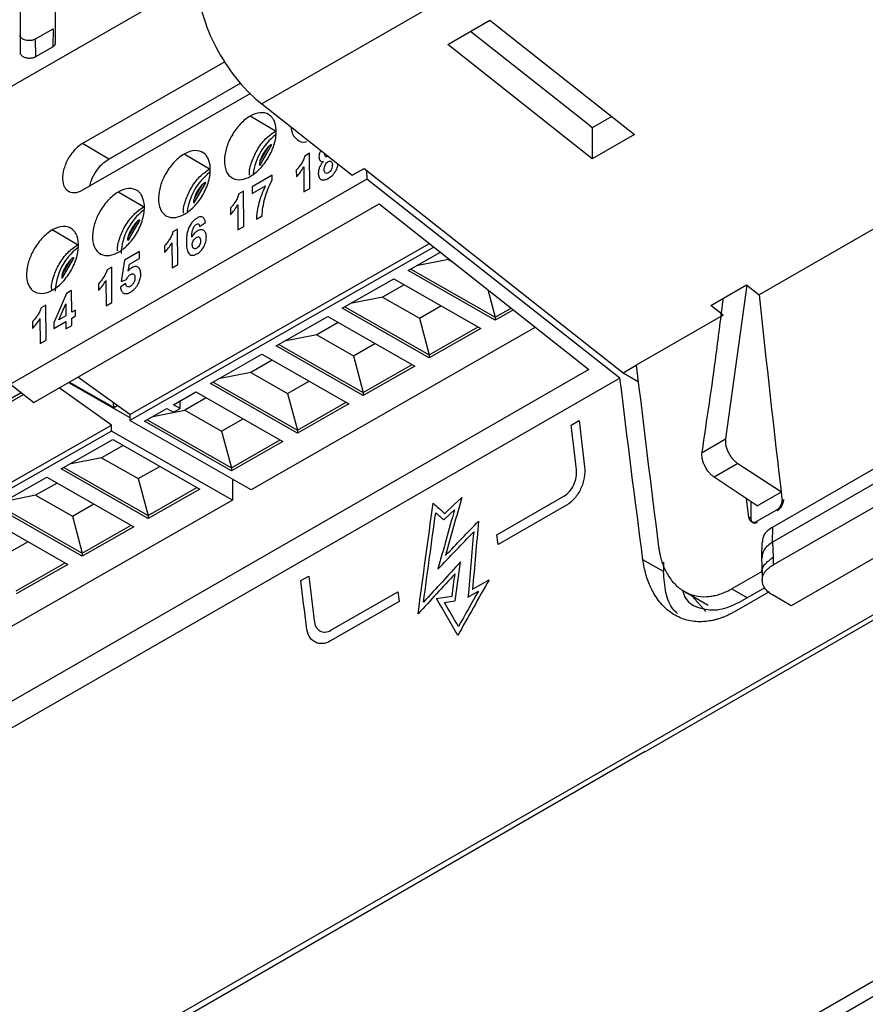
# Model space of a CAD drawing. Header units: millimetres. Extents: x 156812 to 157936, y 112087 to 113571.
# Tile 62 of 204: x 157738 to 157784, y 112276 to 112329. Entities that reach past the tile are written whole.
import ezdxf

# ---------------------------------------------------------------- set-up
doc = ezdxf.new("R2010")
doc.units = ezdxf.units.MM

msp = doc.modelspace()

# ---------------------------------------------------------------- linework, layer by layer
at = {"color": 7, "linetype": 'Continuous', "lineweight": 25}
for p, q in [((157786.327, 112344.603), (157751.312, 112324.462)), ((157740.224, 112327.736), (157740.245, 112333.346)), ((157738.348, 112332.831), (157738.327, 112327.221)), ((157747.806, 112331.119), (157692.213, 112299.142)), ((157761.307, 112327.653), (157763.574, 112328.957)), ((157763.574, 112328.957), (157771.335, 112322.824)), ((157739.159, 112327.965), (157740.099, 112328.506)), ((157740.099, 112328.506), (157740.077, 112327.531)), ((157739.18, 112327.015), (157739.159, 112327.965)), ((157768.716, 112323.457), (157762.522, 112328.352)), ((157739.18, 112327.015), (157740.077, 112327.531)), ((157769.067, 112321.52), (157761.307, 112327.653)), ((157749.319, 112326.728), (157741.674, 112322.331)), ((157798.485, 112325.975), (157778.033, 112314.211)), ((157743.086, 112321.497), (157750.171, 112325.572)), ((157741.692, 112319.842), (157750.715, 112325.033)), ((157751.312, 112324.462), (157756.169, 112320.629)), ((157752.042, 112323.002), (157750.686, 112323.803)), ((157770.121, 112323.784), (157769.069, 112323.178)), ((157769.069, 112323.178), (157768.716, 112323.457)), ((157769.069, 112323.178), (157769.067, 112321.52)), ((157771.335, 112322.824), (157769.067, 112321.52)), ((157743.086, 112321.497), (157741.674, 112322.331)), ((157751.834, 112322.261), (157751.212, 112321.178)), ((157751.658, 112322.154), (157751.215, 112321.384)), ((157751.223, 112321.175), (157751.843, 112322.252)), ((157743.081, 112321.492), (157743.519, 112321.745)), ((157748.499, 112320.964), (157747.143, 112321.765)), ((157753.877, 112321.808), (157753.625, 112321.663)), ((157753.891, 112319.913), (157753.877, 112321.808)), ((157753.566, 112321.081), (157753.576, 112319.732)), ((157756.169, 112320.629), (157756.807, 112320.996)), ((157756.807, 112320.996), (157770.728, 112310.01)), ((157749.707, 112320.492), (157749.734, 112320.476)), ((157751.868, 112320.628), (157750.797, 112320.012)), ((157751.869, 112320.36), (157751.868, 112320.628)), ((157753.167, 112320.912), (157753.169, 112320.547)), ((157756.945, 112320.887), (157756.952, 112320.413)), ((157756.95, 112320.412), (157737.807, 112309.401)), ((157748.291, 112320.236), (157747.668, 112319.154)), ((157748.115, 112320.13), (157747.672, 112319.36)), ((157747.68, 112319.151), (157748.299, 112320.228)), ((157750.797, 112320.012), (157750.799, 112319.647)), ((157750.799, 112319.647), (157751.513, 112320.058)), ((157770.557, 112309.731), (157756.95, 112320.412)), ((157744.956, 112318.926), (157743.6, 112319.727)), ((157750.334, 112319.77), (157750.082, 112319.625)), ((157750.348, 112317.876), (157750.334, 112319.77)), ((157753.576, 112319.732), (157753.891, 112319.913)), ((157739.059, 112308.415), (157757.623, 112319.093)), ((157749.624, 112318.874), (157749.626, 112318.509)), ((157750.023, 112319.043), (157750.033, 112317.694)), ((157757.623, 112319.093), (157768.891, 112310.194)), ((157746.163, 112318.454), (157746.191, 112318.438)), ((157751.02, 112318.262), (157751.335, 112318.443)), ((157744.748, 112318.212), (157744.125, 112317.13)), ((157744.572, 112318.106), (157744.129, 112317.335)), ((157744.137, 112317.127), (157744.756, 112318.204)), ((157747.971, 112317.874), (157748.286, 112318.095)), ((157750.033, 112317.694), (157750.348, 112317.876)), ((157741.413, 112316.888), (157740.056, 112317.689)), ((157746.791, 112317.732), (157746.539, 112317.587)), ((157746.805, 112315.838), (157746.791, 112317.732)), ((157744.23, 112307.775), (157760.316, 112316.965)), ((157760.558, 112316.774), (157744.231, 112307.447)), ((157746.081, 112316.836), (157746.083, 112316.471)), ((157746.48, 112317.005), (157746.49, 112315.656)), ((157742.62, 112316.416), (157742.648, 112316.401)), ((157744.739, 112316.528), (157743.941, 112316.069)), ((157744.742, 112316.163), (157744.739, 112316.528)), ((157759.179, 112315.503), (157760.913, 112316.494)), ((157741.205, 112316.188), (157740.582, 112315.105)), ((157741.029, 112316.081), (157740.586, 112315.311)), ((157740.594, 112315.103), (157741.213, 112316.179)), ((157743.248, 112315.694), (157742.996, 112315.549)), ((157743.262, 112313.8), (157743.248, 112315.694)), ((157743.941, 112316.069), (157743.76, 112314.912)), ((157744.135, 112315.474), (157744.197, 112315.85)), ((157744.197, 112315.85), (157744.742, 112316.163)), ((157746.49, 112315.656), (157746.805, 112315.838)), ((157761.347, 112316.105), (157759.624, 112315.757)), ((157761.381, 112316.124), (157761.347, 112316.105)), ((157761.347, 112316.105), (157761.559, 112315.984)), ((157763.854, 112312.836), (157759.179, 112315.503)), ((157759.323, 112315.585), (157763.853, 112313)), ((157742.538, 112314.798), (157742.54, 112314.434)), ((157742.937, 112314.967), (157742.947, 112313.619)), ((157743.993, 112314.805), (157743.72, 112314.607)), ((157743.76, 112314.912), (157744.035, 112315.025)), ((157755.636, 112313.479), (157758.404, 112315.06)), ((157758.962, 112314.742), (157757.804, 112314.08)), ((157758.404, 112315.06), (157763.078, 112312.393)), ((157775.433, 112313.638), (157777.358, 112314.746)), ((157777.376, 112314.72), (157776.231, 112306.461)), ((157777.358, 112314.746), (157778.033, 112314.211)), ((157739.077, 112314.378), (157739.105, 112314.363)), ((157740.818, 112314.272), (157740.134, 112312.707)), ((157741.091, 112314.429), (157740.818, 112314.272)), ((157741.1, 112313.263), (157741.091, 112314.429)), ((157763.454, 112314.487), (157763.853, 112313)), ((157739.705, 112313.656), (157739.453, 112313.511)), ((157739.719, 112311.762), (157739.705, 112313.656)), ((157740.41, 112312.867), (157740.78, 112313.713)), ((157740.78, 112313.713), (157740.785, 112313.082)), ((157742.947, 112313.619), (157743.262, 112313.8)), ((157757.804, 112314.08), (157756.081, 112313.733)), ((157757.804, 112314.08), (157759.78, 112312.953)), ((157759.78, 112312.953), (157760.937, 112313.614)), ((157776.109, 112313.105), (157775.433, 112313.638)), ((157740.785, 112313.082), (157740.41, 112312.867)), ((157741.31, 112313.384), (157741.1, 112313.263)), ((157741.102, 112312.948), (157741.312, 112313.068)), ((157741.312, 112313.068), (157741.31, 112313.384)), ((157760.31, 112310.812), (157755.636, 112313.479)), ((157755.78, 112313.561), (157760.31, 112310.976)), ((157763.853, 112313), (157764.714, 112313.492)), ((157764.835, 112313.397), (157763.854, 112312.836)), ((157776.109, 112313.105), (157771.436, 112310.417)), ((157738.995, 112312.76), (157738.997, 112312.396)), ((157739.394, 112312.929), (157739.404, 112311.581)), ((157740.134, 112312.707), (157740.136, 112312.392)), ((157740.136, 112312.392), (157740.787, 112312.766)), ((157740.787, 112312.766), (157740.79, 112312.378)), ((157740.79, 112312.378), (157741.105, 112312.559)), ((157741.105, 112312.559), (157741.102, 112312.948)), ((157752.093, 112311.455), (157754.861, 112313.036)), ((157755.419, 112312.718), (157754.261, 112312.056)), ((157754.861, 112313.036), (157759.535, 112310.368)), ((157759.78, 112312.953), (157760.31, 112310.976)), ((157763.853, 112313), (157763.854, 112312.836)), ((157766.019, 112312.462), (157750.74, 112303.732)), ((157754.261, 112312.056), (157752.538, 112311.709)), ((157754.261, 112312.056), (157756.237, 112310.929)), ((157760.31, 112310.976), (157762.934, 112312.475)), ((157763.078, 112312.393), (157760.31, 112310.812)), ((157797.163, 112312.308), (157778.764, 112301.724)), ((157739.404, 112311.581), (157739.719, 112311.762)), ((157752.236, 112311.537), (157756.767, 112308.951)), ((157756.237, 112310.929), (157757.394, 112311.59)), ((157797.156, 112311.495), (157778.757, 112300.912)), ((157748.55, 112309.43), (157751.318, 112311.012)), ((157751.318, 112311.012), (157755.992, 112308.344)), ((157756.767, 112308.787), (157752.093, 112311.455)), ((157756.237, 112310.929), (157756.767, 112308.951)), ((157760.31, 112310.976), (157760.31, 112310.812)), ((157751.876, 112310.693), (157750.718, 112310.032)), ((157756.767, 112308.951), (157759.391, 112310.451)), ((157770.728, 112310.01), (157771.436, 112310.417)), ((157768.891, 112310.194), (157709.804, 112276.208)), ((157750.718, 112310.032), (157748.994, 112309.684)), ((157750.718, 112310.032), (157752.694, 112308.905)), ((157759.535, 112310.368), (157756.767, 112308.787)), ((157770.728, 112310.01), (157771.542, 112309.537)), ((157778.786, 112299.685), (157797.161, 112310.254)), ((157770.557, 112309.731), (157709.381, 112274.543)), ((157737.807, 112309.401), (157739.059, 112308.415)), ((157740.935, 112309.494), (157744.23, 112307.614)), ((157743.354, 112308.155), (157740.971, 112309.515)), ((157744.23, 112307.775), (157741.424, 112309.775)), ((157753.224, 112306.763), (157748.55, 112309.43)), ((157748.693, 112309.512), (157753.224, 112306.927)), ((157752.694, 112308.905), (157753.851, 112309.566)), ((157800.951, 112309.687), (157779.749, 112297.491)), ((157693.663, 112283.408), (157738.376, 112308.953)), ((157694.08, 112283.454), (157738.518, 112308.842)), ((157743.229, 112307.203), (157740.426, 112309.201)), ((157746.568, 112308.298), (157747.774, 112308.987)), ((157747.774, 112308.987), (157752.449, 112306.32)), ((157752.694, 112308.905), (157753.224, 112306.927)), ((157756.767, 112308.951), (157756.767, 112308.787)), ((157804.067, 112308.453), (157711.231, 112255.055)), ((157743.354, 112308.155), (157743.353, 112308.4)), ((157746.921, 112308.097), (157746.568, 112308.298)), ((157746.919, 112308.498), (157746.917, 112308.498)), ((157746.921, 112308.097), (157746.919, 112308.498)), ((157748.332, 112308.669), (157747.175, 112308.008)), ((157753.224, 112306.927), (157755.848, 112308.426)), ((157755.992, 112308.344), (157753.224, 112306.763)), ((157743.354, 112308.155), (157743.544, 112308.264)), ((157744.23, 112307.775), (157744.231, 112307.447)), ((157745.007, 112307.406), (157746.213, 112308.096)), ((157745.451, 112307.66), (157747.175, 112308.008)), ((157746.213, 112308.096), (157746.566, 112307.894)), ((157746.566, 112307.894), (157746.921, 112308.097)), ((157747.175, 112308.008), (157749.151, 112306.88)), ((157803.993, 112308.17), (157771.914, 112289.651)), ((157750.74, 112303.732), (157744.231, 112307.447)), ((157749.681, 112304.739), (157745.007, 112307.406)), ((157745.15, 112307.488), (157749.68, 112304.903)), ((157749.151, 112306.88), (157750.308, 112307.542)), ((157767.943, 112307.205), (157768.368, 112307.449)), ((157697.239, 112280.928), (157743.229, 112307.203)), ((157743.23, 112306.875), (157697.24, 112280.6)), ((157743.23, 112306.875), (157743.229, 112307.203)), ((157749.739, 112303.16), (157743.23, 112306.875)), ((157749.151, 112306.88), (157749.68, 112304.903)), ((157753.224, 112306.927), (157753.224, 112306.763)), ((157740.533, 112304.85), (157743.301, 112306.432)), ((157743.301, 112306.432), (157747.975, 112303.764)), ((157749.68, 112304.903), (157752.305, 112306.402)), ((157752.449, 112306.32), (157749.681, 112304.739)), ((157774.971, 112305.734), (157776.231, 112306.461)), ((157743.859, 112306.113), (157742.702, 112305.452)), ((157742.702, 112305.452), (157740.978, 112305.104)), ((157742.702, 112305.452), (157744.677, 112304.325)), ((157776.885, 112305.144), (157775.614, 112304.41)), ((157776.885, 112305.144), (157779.235, 112303.622)), ((157745.208, 112302.183), (157740.533, 112304.85)), ((157740.677, 112304.932), (157745.207, 112302.347)), ((157744.677, 112304.325), (157745.835, 112304.986)), ((157749.68, 112304.903), (157749.681, 112304.739)), ((157736.99, 112302.826), (157739.758, 112304.407)), ((157740.316, 112304.089), (157739.158, 112303.428)), ((157739.758, 112304.407), (157744.432, 112301.74)), ((157744.677, 112304.325), (157745.207, 112302.347)), ((157749.734, 112304.306), (157749.739, 112303.16)), ((157777.923, 112302.865), (157775.614, 112304.41)), ((157745.207, 112302.347), (157747.831, 112303.846)), ((157747.975, 112303.764), (157745.208, 112302.183)), ((157777.923, 112302.865), (157779.235, 112303.622)), ((157749.739, 112303.16), (157703.749, 112276.886)), ((157739.158, 112303.428), (157737.435, 112303.08)), ((157739.158, 112303.428), (157741.134, 112302.3)), ((157763.943, 112301.307), (157767.545, 112303.379)), ((157777.49, 112302.247), (157777.361, 112303.241)), ((157777.587, 112303.09), (157777.594, 112302.187)), ((157741.665, 112300.159), (157736.99, 112302.826)), ((157737.134, 112302.908), (157741.664, 112300.323)), ((157741.134, 112302.3), (157742.292, 112302.962)), ((157767.69, 112302.9), (157764.006, 112300.781)), ((157778.96, 112302.624), (157777.899, 112302.014)), ((157736.215, 112302.383), (157740.889, 112299.716)), ((157741.134, 112302.3), (157741.664, 112300.323)), ((157745.207, 112302.347), (157745.208, 112302.183)), ((157777.594, 112302.187), (157777.49, 112302.247)), ((157741.664, 112300.323), (157744.288, 112301.822)), ((157744.432, 112301.74), (157741.665, 112300.159)), ((157778.757, 112300.912), (157778.764, 112301.724)), ((157737.591, 112300.276), (157738.748, 112300.937)), ((157778.178, 112300.918), (157778.168, 112300.101)), ((157778.757, 112300.912), (157778.781, 112300.096)), ((157741.664, 112300.323), (157741.665, 112300.159)), ((157772.895, 112299.33), (157771.794, 112299.969)), ((157772.895, 112299.839), (157772.895, 112299.33)), ((157778.168, 112300.089), (157778.194, 112299.231)), ((157778.781, 112300.096), (157778.786, 112299.685)), ((157738.121, 112298.299), (157740.745, 112299.798)), ((157740.889, 112299.716), (157738.122, 112298.135)), ((157778.19, 112299.343), (157776.568, 112298.41)), ((157753.418, 112298.848), (157753.843, 112299.092)), ((157762.637, 112298.383), (157763.522, 112298.891)), ((157778.195, 112299.27), (157778.199, 112298.862)), ((157755.028, 112296.176), (157758.63, 112298.248)), ((157762.392, 112297.96), (157762.948, 112298.28)), ((157773.999, 112298.269), (157775.292, 112297.518)), ((157776.568, 112298.41), (157777.406, 112297.923)), ((157778.575, 112298.241), (157776.714, 112297.171)), ((157778.337, 112298.458), (157777.108, 112297.752)), ((157758.693, 112297.722), (157755.008, 112295.603)), ((157774.434, 112298.016), (157775.172, 112297.181)), ((157779.751, 112297.493), (157778.781, 112298.056)), ((157719.751, 112240.146), (157807.058, 112290.547)), ((157807.78, 112290.123), (157720.473, 112239.722)), ((157771.913, 112289.662), (157711.354, 112254.702)), ((157771.914, 112289.651), (157771.913, 112289.662)), ((157771.913, 112289.662), (157771.923, 112289.656))]:
    msp.add_line(p, q, dxfattribs=at)
at = {"color": 7, "linetype": 'Continuous', "lineweight": 25, "flags": 128}
for points in [[(157761.142, 112302.457), (157761.653, 112302.936), (157762.056, 112303.313)], [(157761.093, 112302.111), (157761.411, 112302.409), (157761.662, 112302.643)], [(157760.695, 112297.889), (157761.167, 112297.958), (157761.537, 112298.012)], [(157761.129, 112297.669), (157761.454, 112297.717), (157761.71, 112297.754)]]:
    msp.add_lwpolyline(points, dxfattribs=at)
at = {"color": 7, "linetype": 'Continuous', "lineweight": 25}
for centre, radius, start, end in [((157753.974, 112320.307), 3.148, 127.755, 172.8043), ((157750.428, 112318.285), 3.144, 127.6893, 173.1171), ((157746.845, 112316.293), 3.095, 127.4156, 177.4748), ((157743.302, 112314.269), 3.094, 127.3633, 177.4771)]:
    msp.add_arc(centre, radius, start, end, dxfattribs=at)
for points, knots in [([(157747.849, 112330.691), (157747.9, 112330.182), (157748.018, 112329.618), (157748.397, 112328.45), (157748.66, 112327.847), (157749.3, 112326.696), (157749.676, 112326.151), (157750.476, 112325.196), (157750.899, 112324.788), (157751.312, 112324.462)], [0, 0, 0, 0, 0.25, 0.25, 0.5, 0.5, 0.75, 0.75, 1, 1, 1, 1]), ([(157738.307, 112328.171), (157738.308, 112328.157), (157738.309, 112328.128), (157738.326, 112328.087), (157738.352, 112328.047), (157738.388, 112328.01), (157738.434, 112327.976), (157738.505, 112327.937), (157738.611, 112327.899), (157738.756, 112327.879), (157738.88, 112327.882), (157738.974, 112327.897), (157739.042, 112327.914), (157739.105, 112327.937), (157739.141, 112327.956), (157739.159, 112327.965)], [0, 0, 0, 0, 0.063181, 0.125019, 0.186906, 0.250231, 0.312306, 0.375493, 0.500212, 0.624912, 0.749844, 0.811912, 0.874608, 0.937265, 1, 1, 1, 1]), ([(157740.077, 112327.531), (157740.092, 112327.541), (157740.121, 112327.559), (157740.158, 112327.59), (157740.187, 112327.625), (157740.208, 112327.661), (157740.222, 112327.698), (157740.224, 112327.723), (157740.224, 112327.736)], [0, 0, 0, 0, 0.16428, 0.331409, 0.5, 0.668591, 0.83572, 1, 1, 1, 1]), ([(157738.327, 112327.221), (157738.328, 112327.208), (157738.33, 112327.18), (157738.346, 112327.137), (157738.375, 112327.093), (157738.418, 112327.049), (157738.477, 112327.009), (157738.55, 112326.974), (157738.634, 112326.948), (157738.724, 112326.932), (157738.817, 112326.927), (157738.907, 112326.931), (157738.99, 112326.944), (157739.064, 112326.964), (157739.128, 112326.987), (157739.163, 112327.006), (157739.18, 112327.015)], [0, 0, 0, 0, 0.058569, 0.122119, 0.19052, 0.263373, 0.339964, 0.419267, 0.5, 0.580733, 0.660036, 0.736627, 0.80948, 0.877881, 0.941431, 1, 1, 1, 1]), ([(157750.686, 112323.803), (157750.511, 112323.703), (157750.328, 112323.558), (157749.985, 112323.197), (157749.827, 112322.981), (157749.635, 112322.644), (157749.578, 112322.529), (157749.518, 112322.388), (157749.506, 112322.359), (157749.49, 112322.317), (157749.484, 112322.303), (157749.475, 112322.279), (157749.452, 112322.217), (157749.431, 112322.154), (157749.352, 112321.895), (157749.31, 112321.671), (157749.298, 112321.233), (157749.331, 112321.022), (157749.482, 112320.677), (157749.601, 112320.546), (157749.888, 112320.396), (157750.056, 112320.377), (157750.391, 112320.426), (157750.557, 112320.492), (157750.708, 112320.579)], [0, 0, 0, 0, 0.125, 0.125, 0.25, 0.25, 0.3125, 0.3125, 0.328125, 0.328125, 0.335938, 0.335938, 0.34375, 0.375, 0.375, 0.5, 0.5, 0.625, 0.625, 0.75, 0.75, 0.875, 0.875, 1, 1, 1, 1]), ([(157750.708, 112320.579), (157750.859, 112320.666), (157751.025, 112320.79), (157751.358, 112321.125), (157751.524, 112321.337), (157751.807, 112321.815), (157751.923, 112322.081), (157752.068, 112322.596), (157752.098, 112322.844), (157752.08, 112323.265), (157752.035, 112323.438), (157751.953, 112323.604), (157751.935, 112323.635), (157751.912, 112323.671), (157751.908, 112323.678), (157751.898, 112323.691), (157751.893, 112323.699), (157751.876, 112323.722), (157751.864, 112323.737), (157751.802, 112323.808), (157751.744, 112323.857), (157751.549, 112323.972), (157751.389, 112324.004), (157751.044, 112323.97), (157750.86, 112323.903), (157750.686, 112323.803)], [0, 0, 0, 0, 0.125, 0.125, 0.25, 0.25, 0.375, 0.375, 0.5, 0.5, 0.625, 0.625, 0.65625, 0.65625, 0.664062, 0.664062, 0.671875, 0.671875, 0.6875, 0.6875, 0.75, 0.75, 0.875, 0.875, 1, 1, 1, 1]), ([(157752.881, 112323.224), (157752.901, 112323.091), (157752.948, 112322.788), (157753.232, 112322.514), (157753.512, 112322.374), (157753.705, 112322.44), (157753.721, 112322.445)], [0, 0, 0, 0, 0.261219, 0.590557, 0.966853, 1, 1, 1, 1]), ([(157750.658, 112320.627), (157750.654, 112320.646), (157750.621, 112320.839), (157750.751, 112321.329), (157751.038, 112321.993), (157751.499, 112322.619), (157751.863, 112322.875), (157752.042, 112323.002)], [0, 0, 0, 0, 0.02563, 0.26321, 0.497873, 0.752173, 1, 1, 1, 1]), ([(157741.674, 112322.331), (157741.558, 112322.264), (157741.43, 112322.168), (157741.173, 112321.909), (157741.045, 112321.746), (157740.826, 112321.377), (157740.737, 112321.172), (157740.625, 112320.774), (157740.602, 112320.583), (157740.615, 112320.258), (157740.65, 112320.124), (157740.726, 112319.97), (157740.754, 112319.928), (157740.821, 112319.849), (157740.859, 112319.814), (157740.995, 112319.725), (157741.111, 112319.691), (157741.382, 112319.705), (157741.537, 112319.753), (157741.692, 112319.842)], [0, 0, 0, 0, 0.125, 0.125, 0.25, 0.25, 0.375, 0.375, 0.5, 0.5, 0.625, 0.625, 0.6875, 0.6875, 0.75, 0.75, 0.875, 0.875, 1, 1, 1, 1]), ([(157751.834, 112322.261), (157751.83, 112322.262), (157751.822, 112322.265), (157751.805, 112322.263), (157751.785, 112322.256), (157751.762, 112322.244), (157751.733, 112322.223), (157751.697, 112322.194), (157751.672, 112322.168), (157751.658, 112322.154)], [0, 0, 0, 0, 0.0675824, 0.145503, 0.2413559, 0.3593213, 0.5016441, 0.7308311, 1, 1, 1, 1]), ([(157747.143, 112321.765), (157746.941, 112321.65), (157746.741, 112321.482), (157746.393, 112321.097), (157746.245, 112320.881), (157746.072, 112320.567), (157746.023, 112320.463), (157745.939, 112320.264), (157745.904, 112320.168), (157745.809, 112319.857), (157745.767, 112319.633), (157745.755, 112319.196), (157745.788, 112318.984), (157745.939, 112318.639), (157746.058, 112318.508), (157746.345, 112318.358), (157746.513, 112318.339), (157746.848, 112318.388), (157747.014, 112318.455), (157747.165, 112318.541)], [0, 0, 0, 0, 0.125, 0.125, 0.25, 0.25, 0.3125, 0.3125, 0.375, 0.375, 0.5, 0.5, 0.625, 0.625, 0.75, 0.75, 0.875, 0.875, 1, 1, 1, 1]), ([(157747.165, 112318.541), (157747.316, 112318.628), (157747.482, 112318.752), (157747.815, 112319.087), (157747.981, 112319.299), (157748.264, 112319.777), (157748.38, 112320.043), (157748.525, 112320.558), (157748.555, 112320.806), (157748.537, 112321.227), (157748.492, 112321.4), (157748.394, 112321.6), (157748.358, 112321.655), (157748.271, 112321.757), (157748.221, 112321.803), (157748.046, 112321.917), (157747.896, 112321.961), (157747.544, 112321.944), (157747.344, 112321.881), (157747.143, 112321.765)], [0, 0, 0, 0, 0.125, 0.125, 0.25, 0.25, 0.375, 0.375, 0.5, 0.5, 0.625, 0.625, 0.6875, 0.6875, 0.75, 0.75, 0.875, 0.875, 1, 1, 1, 1]), ([(157753.625, 112321.663), (157753.606, 112321.593), (157753.582, 112321.524), (157753.52, 112321.388), (157753.481, 112321.321), (157753.4, 112321.195), (157753.357, 112321.134), (157753.288, 112321.046), (157753.265, 112321.017), (157753.217, 112320.962), (157753.192, 112320.937), (157753.167, 112320.912)], [0, 0, 0, 0, 0.25, 0.25, 0.5, 0.5, 0.75, 0.75, 0.875, 0.875, 1, 1, 1, 1]), ([(157754.477, 112321.965), (157754.452, 112321.915), (157754.394, 112321.797), (157754.388, 112321.684), (157754.385, 112321.618)], [0, 0, 0, 0, 0.419919, 1, 1, 1, 1]), ([(157754.385, 112321.618), (157754.387, 112321.577), (157754.39, 112321.538), (157754.412, 112321.47), (157754.429, 112321.44), (157754.492, 112321.374), (157754.556, 112321.364), (157754.624, 112321.369)], [0, 0, 0, 0, 0.25, 0.25, 0.5, 0.5, 1, 1, 1, 1]), ([(157754.879, 112321.653), (157754.855, 112321.64), (157754.83, 112321.628), (157754.784, 112321.622), (157754.763, 112321.627), (157754.73, 112321.65), (157754.718, 112321.669), (157754.703, 112321.715), (157754.701, 112321.743), (157754.7, 112321.771)], [0, 0, 0, 0, 0.25, 0.25, 0.5, 0.5, 0.75, 0.75, 1, 1, 1, 1]), ([(157742.081, 112320.066), (157742.102, 112320.161), (157742.162, 112320.42), (157742.397, 112320.841), (157742.726, 112321.25), (157742.969, 112321.417), (157743.086, 112321.497)], [0, 0, 0, 0, 0.1671864, 0.4566974, 0.7396684, 1, 1, 1, 1]), ([(157751.215, 112321.384), (157751.21, 112321.365), (157751.2, 112321.33), (157751.192, 112321.278), (157751.19, 112321.234), (157751.194, 112321.196), (157751.206, 112321.184), (157751.212, 112321.178)], [0, 0, 0, 0, 0.271288, 0.501114, 0.724119, 0.883628, 1, 1, 1, 1]), ([(157753.169, 112320.547), (157753.244, 112320.624), (157753.317, 112320.707), (157753.45, 112320.887), (157753.51, 112320.982), (157753.566, 112321.081)], [0, 0, 0, 0, 0.5, 0.5, 1, 1, 1, 1]), ([(157754.624, 112321.369), (157754.583, 112321.325), (157754.545, 112321.279), (157754.475, 112321.177), (157754.444, 112321.121), (157754.396, 112321.008), (157754.378, 112320.949), (157754.354, 112320.836), (157754.35, 112320.782), (157754.349, 112320.729)], [0, 0, 0, 0, 0.25, 0.25, 0.5, 0.5, 0.75, 0.75, 1, 1, 1, 1]), ([(157754.664, 112320.945), (157754.665, 112320.982), (157754.668, 112321.019), (157754.687, 112321.098), (157754.701, 112321.14), (157754.737, 112321.219), (157754.762, 112321.258), (157754.819, 112321.319), (157754.85, 112321.342), (157754.881, 112321.361)], [0, 0, 0, 0, 0.25, 0.25, 0.5, 0.5, 0.75, 0.75, 1, 1, 1, 1]), ([(157754.881, 112321.361), (157754.913, 112321.379), (157754.945, 112321.391), (157755.002, 112321.393), (157755.027, 112321.383), (157755.067, 112321.35), (157755.082, 112321.325), (157755.1, 112321.265), (157755.104, 112321.231), (157755.105, 112321.194)], [0, 0, 0, 0, 0.25, 0.25, 0.5, 0.5, 0.75, 0.75, 1, 1, 1, 1]), ([(157755.105, 112321.194), (157755.104, 112321.156), (157755.103, 112321.118), (157755.088, 112321.036), (157755.076, 112320.993), (157755.038, 112320.91), (157755.013, 112320.87), (157754.956, 112320.802), (157754.923, 112320.776), (157754.89, 112320.757)], [0, 0, 0, 0, 0.25, 0.25, 0.5, 0.5, 0.75, 0.75, 1, 1, 1, 1]), ([(157754.897, 112320.468), (157754.974, 112320.52), (157755.129, 112320.623), (157755.306, 112320.879), (157755.394, 112321.096), (157755.403, 112321.201), (157755.405, 112321.232)], [0, 0, 0, 0, 0.318946, 0.639892, 0.892106, 1, 1, 1, 1]), ([(157747.115, 112318.589), (157747.111, 112318.608), (157747.078, 112318.801), (157747.208, 112319.291), (157747.495, 112319.955), (157747.956, 112320.581), (157748.32, 112320.837), (157748.499, 112320.964)], [0, 0, 0, 0, 0.02563, 0.26321, 0.497873, 0.752173, 1, 1, 1, 1]), ([(157754.349, 112320.729), (157754.35, 112320.688), (157754.352, 112320.647), (157754.367, 112320.572), (157754.377, 112320.539), (157754.407, 112320.479), (157754.427, 112320.454), (157754.472, 112320.415), (157754.498, 112320.402), (157754.527, 112320.391)], [0, 0, 0, 0, 0.25, 0.25, 0.5, 0.5, 0.75, 0.75, 1, 1, 1, 1]), ([(157754.527, 112320.391), (157754.58, 112320.375), (157754.639, 112320.372), (157754.765, 112320.401), (157754.831, 112320.432), (157754.897, 112320.468)], [0, 0, 0, 0, 0.5, 0.5, 1, 1, 1, 1]), ([(157754.89, 112320.757), (157754.857, 112320.738), (157754.823, 112320.726), (157754.765, 112320.727), (157754.739, 112320.738), (157754.698, 112320.776), (157754.684, 112320.805), (157754.667, 112320.87), (157754.664, 112320.907), (157754.664, 112320.945)], [0, 0, 0, 0, 0.25, 0.25, 0.5, 0.5, 0.75, 0.75, 1, 1, 1, 1]), ([(157748.291, 112320.236), (157748.287, 112320.238), (157748.279, 112320.241), (157748.262, 112320.239), (157748.242, 112320.232), (157748.219, 112320.219), (157748.19, 112320.199), (157748.154, 112320.17), (157748.129, 112320.144), (157748.115, 112320.13)], [0, 0, 0, 0, 0.067582, 0.145503, 0.241356, 0.359321, 0.501644, 0.730831, 1, 1, 1, 1]), ([(157751.513, 112320.058), (157751.439, 112319.908), (157751.371, 112319.757), (157751.253, 112319.45), (157751.203, 112319.297), (157751.118, 112318.99), (157751.084, 112318.84), (157751.035, 112318.546), (157751.023, 112318.402), (157751.02, 112318.262)], [0, 0, 0, 0, 0.25, 0.25, 0.5, 0.5, 0.75, 0.75, 1, 1, 1, 1]), ([(157751.335, 112318.443), (157751.335, 112318.591), (157751.349, 112318.745), (157751.4, 112319.064), (157751.435, 112319.225), (157751.525, 112319.553), (157751.581, 112319.716), (157751.708, 112320.04), (157751.781, 112320.204), (157751.869, 112320.36)], [0, 0, 0, 0, 0.25, 0.25, 0.5, 0.5, 0.75, 0.75, 1, 1, 1, 1]), ([(157743.6, 112319.727), (157743.398, 112319.612), (157743.198, 112319.444), (157742.85, 112319.059), (157742.702, 112318.843), (157742.529, 112318.529), (157742.48, 112318.426), (157742.396, 112318.226), (157742.361, 112318.13), (157742.266, 112317.82), (157742.224, 112317.595), (157742.212, 112317.158), (157742.245, 112316.946), (157742.396, 112316.601), (157742.515, 112316.47), (157742.802, 112316.32), (157742.97, 112316.301), (157743.305, 112316.35), (157743.471, 112316.417), (157743.622, 112316.503)], [0, 0, 0, 0, 0.125, 0.125, 0.25, 0.25, 0.3125, 0.3125, 0.375, 0.375, 0.5, 0.5, 0.625, 0.625, 0.75, 0.75, 0.875, 0.875, 1, 1, 1, 1]), ([(157743.622, 112316.503), (157743.773, 112316.59), (157743.939, 112316.715), (157744.272, 112317.05), (157744.438, 112317.261), (157744.721, 112317.739), (157744.837, 112318.005), (157744.982, 112318.52), (157745.012, 112318.768), (157744.994, 112319.189), (157744.949, 112319.362), (157744.851, 112319.562), (157744.814, 112319.617), (157744.728, 112319.719), (157744.678, 112319.765), (157744.503, 112319.879), (157744.353, 112319.923), (157744.001, 112319.906), (157743.801, 112319.843), (157743.6, 112319.727)], [0, 0, 0, 0, 0.125, 0.125, 0.25, 0.25, 0.375, 0.375, 0.5, 0.5, 0.625, 0.625, 0.6875, 0.6875, 0.75, 0.75, 0.875, 0.875, 1, 1, 1, 1]), ([(157750.082, 112319.625), (157750.063, 112319.555), (157750.039, 112319.486), (157749.977, 112319.35), (157749.938, 112319.283), (157749.857, 112319.157), (157749.814, 112319.096), (157749.745, 112319.008), (157749.722, 112318.979), (157749.674, 112318.925), (157749.649, 112318.899), (157749.624, 112318.874)], [0, 0, 0, 0, 0.25, 0.25, 0.5, 0.5, 0.75, 0.75, 0.875, 0.875, 1, 1, 1, 1]), ([(157743.572, 112316.551), (157743.568, 112316.57), (157743.535, 112316.763), (157743.665, 112317.253), (157743.952, 112317.917), (157744.413, 112318.543), (157744.776, 112318.799), (157744.956, 112318.926)], [0, 0, 0, 0, 0.02563, 0.26321, 0.497873, 0.752173, 1, 1, 1, 1]), ([(157747.672, 112319.36), (157747.667, 112319.341), (157747.657, 112319.306), (157747.648, 112319.254), (157747.646, 112319.21), (157747.651, 112319.172), (157747.663, 112319.159), (157747.668, 112319.154)], [0, 0, 0, 0, 0.271288, 0.501114, 0.724119, 0.883628, 1, 1, 1, 1]), ([(157749.626, 112318.509), (157749.701, 112318.586), (157749.774, 112318.669), (157749.907, 112318.849), (157749.967, 112318.944), (157750.023, 112319.043)], [0, 0, 0, 0, 0.5, 0.5, 1, 1, 1, 1]), ([(157748.286, 112318.095), (157748.276, 112318.155), (157748.262, 112318.211), (157748.217, 112318.307), (157748.186, 112318.346), (157748.104, 112318.393), (157748.056, 112318.403), (157747.948, 112318.388), (157747.89, 112318.363), (157747.833, 112318.331)], [0, 0, 0, 0, 0.25, 0.25, 0.5, 0.5, 0.75, 0.75, 1, 1, 1, 1]), ([(157740.079, 112314.466), (157740.23, 112314.552), (157740.396, 112314.677), (157740.729, 112315.012), (157740.895, 112315.223), (157741.178, 112315.701), (157741.294, 112315.967), (157741.439, 112316.482), (157741.469, 112316.73), (157741.451, 112317.151), (157741.406, 112317.324), (157741.308, 112317.524), (157741.271, 112317.579), (157741.185, 112317.681), (157741.135, 112317.727), (157740.959, 112317.841), (157740.809, 112317.885), (157740.458, 112317.868), (157740.258, 112317.805), (157740.056, 112317.689)], [0, 0, 0, 0, 0.125, 0.125, 0.25, 0.25, 0.375, 0.375, 0.5, 0.5, 0.625, 0.625, 0.6875, 0.6875, 0.75, 0.75, 0.875, 0.875, 1, 1, 1, 1]), ([(157744.748, 112318.212), (157744.744, 112318.214), (157744.736, 112318.217), (157744.719, 112318.214), (157744.699, 112318.207), (157744.676, 112318.195), (157744.647, 112318.175), (157744.611, 112318.145), (157744.586, 112318.12), (157744.572, 112318.106)], [0, 0, 0, 0, 0.067582, 0.145503, 0.241356, 0.359321, 0.501644, 0.730831, 1, 1, 1, 1]), ([(157747.833, 112318.331), (157747.784, 112318.302), (157747.736, 112318.27), (157747.643, 112318.188), (157747.598, 112318.141), (157747.476, 112317.985), (157747.407, 112317.861), (157747.317, 112317.611), (157747.293, 112317.488), (157747.264, 112317.251), (157747.261, 112317.137), (157747.26, 112317.025)], [0, 0, 0, 0, 0.125, 0.125, 0.25, 0.25, 0.5, 0.5, 0.75, 0.75, 1, 1, 1, 1]), ([(157747.55, 112317.302), (157747.557, 112317.42), (157747.563, 112317.538), (157747.605, 112317.727), (157747.628, 112317.792), (157747.681, 112317.881), (157747.701, 112317.91), (157747.745, 112317.958), (157747.77, 112317.977), (157747.795, 112317.992)], [0, 0, 0, 0, 0.5, 0.5, 0.75, 0.75, 0.875, 0.875, 1, 1, 1, 1]), ([(157747.795, 112317.992), (157747.819, 112318.005), (157747.842, 112318.015), (157747.887, 112318.019), (157747.906, 112318.013), (157747.937, 112317.988), (157747.948, 112317.969), (157747.964, 112317.925), (157747.968, 112317.9), (157747.971, 112317.874)], [0, 0, 0, 0, 0.25, 0.25, 0.5, 0.5, 0.75, 0.75, 1, 1, 1, 1]), ([(157740.056, 112317.689), (157739.855, 112317.574), (157739.655, 112317.406), (157739.307, 112317.021), (157739.159, 112316.805), (157738.986, 112316.491), (157738.937, 112316.388), (157738.853, 112316.188), (157738.818, 112316.092), (157738.723, 112315.782), (157738.68, 112315.557), (157738.669, 112315.12), (157738.702, 112314.908), (157738.853, 112314.563), (157738.972, 112314.432), (157739.259, 112314.282), (157739.427, 112314.263), (157739.762, 112314.312), (157739.928, 112314.379), (157740.079, 112314.466)], [0, 0, 0, 0, 0.125, 0.125, 0.25, 0.25, 0.3125, 0.3125, 0.375, 0.375, 0.5, 0.5, 0.625, 0.625, 0.75, 0.75, 0.875, 0.875, 1, 1, 1, 1]), ([(157744.129, 112317.335), (157744.124, 112317.316), (157744.114, 112317.282), (157744.105, 112317.23), (157744.103, 112317.186), (157744.108, 112317.148), (157744.12, 112317.135), (157744.125, 112317.13)], [0, 0, 0, 0, 0.271288, 0.501114, 0.724119, 0.883628, 1, 1, 1, 1]), ([(157746.539, 112317.587), (157746.52, 112317.517), (157746.496, 112317.449), (157746.434, 112317.312), (157746.395, 112317.245), (157746.314, 112317.119), (157746.271, 112317.058), (157746.202, 112316.97), (157746.179, 112316.941), (157746.131, 112316.887), (157746.106, 112316.861), (157746.081, 112316.836)], [0, 0, 0, 0, 0.25, 0.25, 0.5, 0.5, 0.75, 0.75, 0.875, 0.875, 1, 1, 1, 1]), ([(157747.845, 112317.631), (157747.817, 112317.614), (157747.789, 112317.596), (157747.734, 112317.551), (157747.707, 112317.525), (157747.632, 112317.441), (157747.588, 112317.372), (157747.55, 112317.302)], [0, 0, 0, 0, 0.25, 0.25, 0.5, 0.5, 1, 1, 1, 1]), ([(157747.577, 112316.886), (157747.578, 112316.922), (157747.58, 112316.958), (157747.597, 112317.036), (157747.611, 112317.076), (157747.652, 112317.151), (157747.678, 112317.186), (157747.734, 112317.244), (157747.764, 112317.266), (157747.794, 112317.285)], [0, 0, 0, 0, 0.25, 0.25, 0.5, 0.5, 0.75, 0.75, 1, 1, 1, 1]), ([(157747.794, 112317.285), (157747.826, 112317.302), (157747.858, 112317.316), (157747.918, 112317.32), (157747.945, 112317.312), (157747.986, 112317.278), (157748, 112317.251), (157748.015, 112317.187), (157748.018, 112317.15), (157748.019, 112317.113)], [0, 0, 0, 0, 0.25, 0.25, 0.5, 0.5, 0.75, 0.75, 1, 1, 1, 1]), ([(157747.823, 112316.399), (157747.893, 112316.441), (157747.962, 112316.491), (157748.092, 112316.625), (157748.15, 112316.705), (157748.245, 112316.876), (157748.281, 112316.968), (157748.314, 112317.101), (157748.322, 112317.146), (157748.332, 112317.231), (157748.333, 112317.272), (157748.333, 112317.313)], [0, 0, 0, 0, 0.25, 0.25, 0.5, 0.5, 0.75, 0.75, 0.875, 0.875, 1, 1, 1, 1]), ([(157748.333, 112317.313), (157748.331, 112317.388), (157748.324, 112317.459), (157748.28, 112317.577), (157748.245, 112317.624), (157748.154, 112317.684), (157748.1, 112317.701), (157748.008, 112317.694), (157747.977, 112317.688), (157747.912, 112317.666), (157747.879, 112317.649), (157747.845, 112317.631)], [0, 0, 0, 0, 0.25, 0.25, 0.5, 0.5, 0.75, 0.75, 0.875, 0.875, 1, 1, 1, 1]), ([(157740.038, 112314.451), (157740.031, 112314.49), (157739.99, 112314.702), (157740.12, 112315.213), (157740.41, 112315.88), (157740.87, 112316.505), (157741.233, 112316.761), (157741.413, 112316.888)], [0, 0, 0, 0, 0.0522151, 0.2833127, 0.5115738, 0.7589351, 1, 1, 1, 1]), ([(157746.083, 112316.471), (157746.158, 112316.548), (157746.231, 112316.631), (157746.364, 112316.811), (157746.424, 112316.907), (157746.48, 112317.005)], [0, 0, 0, 0, 0.5, 0.5, 1, 1, 1, 1]), ([(157747.26, 112317.025), (157747.262, 112316.918), (157747.267, 112316.813), (157747.297, 112316.618), (157747.322, 112316.526), (157747.41, 112316.385), (157747.476, 112316.34), (157747.596, 112316.324), (157747.638, 112316.327), (157747.729, 112316.351), (157747.776, 112316.373), (157747.823, 112316.399)], [0, 0, 0, 0, 0.25, 0.25, 0.5, 0.5, 0.75, 0.75, 0.875, 0.875, 1, 1, 1, 1]), ([(157747.814, 112316.711), (157747.798, 112316.702), (157747.781, 112316.694), (157747.749, 112316.683), (157747.733, 112316.681), (157747.688, 112316.681), (157747.66, 112316.689), (157747.616, 112316.722), (157747.6, 112316.748), (157747.582, 112316.812), (157747.578, 112316.848), (157747.577, 112316.886)], [0, 0, 0, 0, 0.125, 0.125, 0.25, 0.25, 0.5, 0.5, 0.75, 0.75, 1, 1, 1, 1]), ([(157748.019, 112317.113), (157748.018, 112317.078), (157748.017, 112317.042), (157748.004, 112316.966), (157747.993, 112316.925), (157747.956, 112316.848), (157747.931, 112316.813), (157747.875, 112316.752), (157747.845, 112316.73), (157747.814, 112316.711)], [0, 0, 0, 0, 0.25, 0.25, 0.5, 0.5, 0.75, 0.75, 1, 1, 1, 1]), ([(157741.205, 112316.188), (157741.201, 112316.189), (157741.193, 112316.193), (157741.175, 112316.19), (157741.156, 112316.183), (157741.133, 112316.171), (157741.104, 112316.151), (157741.068, 112316.121), (157741.043, 112316.095), (157741.029, 112316.081)], [0, 0, 0, 0, 0.067582, 0.145503, 0.241356, 0.359321, 0.501644, 0.730831, 1, 1, 1, 1]), ([(157744.811, 112315.318), (157744.81, 112315.356), (157744.809, 112315.393), (157744.799, 112315.463), (157744.792, 112315.496), (157744.762, 112315.588), (157744.729, 112315.638), (157744.643, 112315.706), (157744.59, 112315.725), (157744.469, 112315.723), (157744.403, 112315.698), (157744.336, 112315.662)], [0, 0, 0, 0, 0.125, 0.125, 0.25, 0.25, 0.5, 0.5, 0.75, 0.75, 1, 1, 1, 1]), ([(157740.586, 112315.311), (157740.581, 112315.292), (157740.571, 112315.257), (157740.562, 112315.205), (157740.56, 112315.162), (157740.565, 112315.124), (157740.577, 112315.111), (157740.582, 112315.105)], [0, 0, 0, 0, 0.271288, 0.501114, 0.724119, 0.883628, 1, 1, 1, 1]), ([(157742.996, 112315.549), (157742.977, 112315.48), (157742.953, 112315.411), (157742.891, 112315.274), (157742.852, 112315.207), (157742.771, 112315.082), (157742.728, 112315.02), (157742.659, 112314.932), (157742.636, 112314.903), (157742.588, 112314.849), (157742.563, 112314.823), (157742.538, 112314.798)], [0, 0, 0, 0, 0.25, 0.25, 0.5, 0.5, 0.75, 0.75, 0.875, 0.875, 1, 1, 1, 1]), ([(157744.035, 112315.025), (157744.064, 112315.082), (157744.096, 112315.138), (157744.154, 112315.211), (157744.175, 112315.234), (157744.218, 112315.273), (157744.241, 112315.289), (157744.263, 112315.303)], [0, 0, 0, 0, 0.5, 0.5, 0.75, 0.75, 1, 1, 1, 1]), ([(157744.336, 112315.662), (157744.301, 112315.639), (157744.265, 112315.614), (157744.197, 112315.55), (157744.165, 112315.513), (157744.135, 112315.474)], [0, 0, 0, 0, 0.5, 0.5, 1, 1, 1, 1]), ([(157744.263, 112315.303), (157744.297, 112315.321), (157744.33, 112315.335), (157744.392, 112315.34), (157744.419, 112315.332), (157744.462, 112315.298), (157744.476, 112315.269), (157744.493, 112315.205), (157744.495, 112315.167), (157744.496, 112315.129)], [0, 0, 0, 0, 0.25, 0.25, 0.5, 0.5, 0.75, 0.75, 1, 1, 1, 1]), ([(157744.698, 112314.846), (157744.734, 112314.926), (157744.765, 112315.008), (157744.794, 112315.128), (157744.8, 112315.167), (157744.81, 112315.244), (157744.811, 112315.281), (157744.811, 112315.318)], [0, 0, 0, 0, 0.5, 0.5, 0.75, 0.75, 1, 1, 1, 1]), ([(157742.54, 112314.434), (157742.615, 112314.51), (157742.687, 112314.593), (157742.821, 112314.773), (157742.881, 112314.869), (157742.937, 112314.967)], [0, 0, 0, 0, 0.5, 0.5, 1, 1, 1, 1]), ([(157744.245, 112314.658), (157744.212, 112314.641), (157744.18, 112314.628), (157744.12, 112314.625), (157744.094, 112314.632), (157744.048, 112314.661), (157744.03, 112314.683), (157744.005, 112314.738), (157743.998, 112314.771), (157743.993, 112314.805)], [0, 0, 0, 0, 0.25, 0.25, 0.5, 0.5, 0.75, 0.75, 1, 1, 1, 1]), ([(157744.496, 112315.129), (157744.496, 112315.087), (157744.493, 112315.044), (157744.475, 112314.954), (157744.459, 112314.906), (157744.411, 112314.817), (157744.382, 112314.775), (157744.316, 112314.706), (157744.28, 112314.679), (157744.245, 112314.658)], [0, 0, 0, 0, 0.25, 0.25, 0.5, 0.5, 0.75, 0.75, 1, 1, 1, 1]), ([(157744.26, 112314.35), (157744.302, 112314.375), (157744.344, 112314.402), (157744.426, 112314.468), (157744.467, 112314.507), (157744.543, 112314.592), (157744.579, 112314.639), (157744.644, 112314.74), (157744.671, 112314.793), (157744.698, 112314.846)], [0, 0, 0, 0, 0.25, 0.25, 0.5, 0.5, 0.75, 0.75, 1, 1, 1, 1]), ([(157743.72, 112314.607), (157743.73, 112314.536), (157743.745, 112314.47), (157743.801, 112314.361), (157743.841, 112314.318), (157743.939, 112314.268), (157743.997, 112314.26), (157744.125, 112314.282), (157744.192, 112314.312), (157744.26, 112314.35)], [0, 0, 0, 0, 0.25, 0.25, 0.5, 0.5, 0.75, 0.75, 1, 1, 1, 1]), ([(157774.971, 112305.734), (157775.232, 112307.491), (157775.641, 112310.236), (157775.989, 112313.026), (157776.114, 112314.03)], [0, 0, 0, 0, 0.640341, 1, 1, 1, 1]), ([(157739.453, 112313.511), (157739.434, 112313.442), (157739.41, 112313.373), (157739.347, 112313.236), (157739.309, 112313.17), (157739.228, 112313.044), (157739.185, 112312.983), (157739.116, 112312.894), (157739.093, 112312.865), (157739.045, 112312.811), (157739.02, 112312.785), (157738.995, 112312.76)], [0, 0, 0, 0, 0.25, 0.25, 0.5, 0.5, 0.75, 0.75, 0.875, 0.875, 1, 1, 1, 1]), ([(157738.997, 112312.396), (157739.072, 112312.472), (157739.144, 112312.555), (157739.278, 112312.735), (157739.338, 112312.831), (157739.394, 112312.929)], [0, 0, 0, 0, 0.5, 0.5, 1, 1, 1, 1]), ([(157776.231, 112306.461), (157776.227, 112306.434), (157776.22, 112306.38), (157776.22, 112306.294), (157776.227, 112306.206), (157776.242, 112306.115), (157776.265, 112306.021), (157776.296, 112305.924), (157776.348, 112305.793), (157776.43, 112305.629), (157776.544, 112305.463), (157776.659, 112305.329), (157776.769, 112305.224), (157776.846, 112305.171), (157776.885, 112305.144)], [0, 0, 0, 0, 0.065023, 0.128268, 0.190432, 0.252248, 0.314462, 0.377804, 0.442969, 0.574668, 0.706966, 0.804948, 0.901741, 1, 1, 1, 1]), ([(157775.614, 112304.41), (157775.59, 112304.426), (157775.544, 112304.459), (157775.476, 112304.516), (157775.41, 112304.581), (157775.322, 112304.679), (157775.216, 112304.82), (157775.109, 112305.01), (157775.027, 112305.209), (157774.977, 112305.402), (157774.956, 112305.581), (157774.966, 112305.683), (157774.971, 112305.734)], [0, 0, 0, 0, 0.059936, 0.119346, 0.178826, 0.238969, 0.369261, 0.500141, 0.630407, 0.761314, 0.880493, 1, 1, 1, 1]), ([(157767.545, 112303.379), (157767.65, 112303.439), (157767.75, 112303.524), (157767.931, 112303.733), (157768.01, 112303.857), (157768.134, 112304.122), (157768.18, 112304.265), (157768.23, 112304.544), (157768.236, 112304.684), (157768.221, 112304.812)], [0, 0, 0, 0, 0.25, 0.25, 0.5, 0.5, 0.75, 0.75, 1, 1, 1, 1]), ([(157768.658, 112304.955), (157768.68, 112304.771), (157768.672, 112304.573), (157768.617, 112304.271), (157768.592, 112304.17), (157768.529, 112303.971), (157768.49, 112303.871), (157768.356, 112303.587), (157768.243, 112303.409), (157767.986, 112303.11), (157767.841, 112302.987), (157767.69, 112302.9)], [0, 0, 0, 0, 0.25, 0.25, 0.375, 0.375, 0.5, 0.5, 0.75, 0.75, 1, 1, 1, 1]), ([(157779.26, 112303.265), (157779.261, 112303.245), (157779.265, 112303.206), (157779.263, 112303.145), (157779.254, 112303.083), (157779.24, 112303.021), (157779.22, 112302.959), (157779.185, 112302.876), (157779.132, 112302.781), (157779.051, 112302.685), (157778.991, 112302.645), (157778.96, 112302.624)], [0, 0, 0, 0, 0.085126, 0.16769, 0.249118, 0.330899, 0.414502, 0.501303, 0.671404, 0.833542, 1, 1, 1, 1]), ([(157779.006, 112302.598), (157779.021, 112302.607), (157779.052, 112302.626), (157779.097, 112302.663), (157779.148, 112302.712), (157779.203, 112302.777), (157779.256, 112302.858), (157779.3, 112302.945), (157779.333, 112303.035), (157779.355, 112303.124), (157779.358, 112303.179), (157779.36, 112303.207)], [0, 0, 0, 0, 0.082656, 0.165765, 0.25074, 0.374456, 0.499863, 0.622411, 0.749204, 0.874539, 1, 1, 1, 1]), ([(157777.899, 112302.014), (157777.883, 112302.006), (157777.852, 112301.989), (157777.806, 112301.974), (157777.761, 112301.968), (157777.717, 112301.97), (157777.674, 112301.981), (157777.621, 112302.005), (157777.562, 112302.053), (157777.511, 112302.137), (157777.497, 112302.21), (157777.49, 112302.247)], [0, 0, 0, 0, 0.08461, 0.16667, 0.247678, 0.329191, 0.412736, 0.499734, 0.669687, 0.832517, 1, 1, 1, 1]), ([(157777.594, 112302.187), (157777.594, 112302.169), (157777.596, 112302.135), (157777.606, 112302.089), (157777.623, 112302.04), (157777.652, 112301.994), (157777.696, 112301.958), (157777.75, 112301.939), (157777.811, 112301.937), (157777.878, 112301.951), (157777.924, 112301.974), (157777.947, 112301.986)], [0, 0, 0, 0, 0.082656, 0.165765, 0.25074, 0.374456, 0.499863, 0.62241, 0.749204, 0.874539, 1, 1, 1, 1]), ([(157778.764, 112301.724), (157778.58, 112301.596), (157778.243, 112301.359), (157778.223, 112301.054), (157778.214, 112300.915)], [0, 0, 0, 0, 0.543905, 1, 1, 1, 1]), ([(157778.757, 112300.912), (157778.574, 112300.782), (157778.226, 112300.536), (157778.207, 112300.22), (157778.199, 112300.071)], [0, 0, 0, 0, 0.527797, 1, 1, 1, 1]), ([(157772.634, 112300.664), (157772.642, 112300.603), (157772.659, 112300.482), (157772.692, 112300.305), (157772.731, 112300.133), (157772.776, 112299.966), (157772.827, 112299.805), (157772.885, 112299.648), (157772.948, 112299.497), (157773.018, 112299.351), (157773.181, 112299.048), (157773.482, 112298.638), (157773.989, 112298.242), (157774.573, 112298.007), (157775.089, 112297.965), (157775.488, 112298.008), (157775.758, 112298.065), (157776.028, 112298.15), (157776.299, 112298.263), (157776.478, 112298.36), (157776.568, 112298.41)], [0, 0, 0, 0, 0.028044, 0.055907, 0.083639, 0.111293, 0.138918, 0.166568, 0.194294, 0.222148, 0.250178, 0.375081, 0.50001, 0.625063, 0.749841, 0.800361, 0.850315, 0.900025, 0.949812, 1, 1, 1, 1]), ([(157776.714, 112297.171), (157776.658, 112297.14), (157776.546, 112297.077), (157776.378, 112296.994), (157776.21, 112296.918), (157776.042, 112296.852), (157775.875, 112296.794), (157775.707, 112296.745), (157775.541, 112296.705), (157775.374, 112296.673), (157775.208, 112296.651), (157774.825, 112296.618), (157774.238, 112296.663), (157773.508, 112296.949), (157772.87, 112297.44), (157772.458, 112297.992), (157772.209, 112298.472), (157772.066, 112298.814), (157771.95, 112299.178), (157771.856, 112299.562), (157771.815, 112299.833), (157771.794, 112299.969)], [0, 0, 0, 0, 0.025145, 0.050131, 0.074998, 0.099785, 0.124531, 0.149275, 0.174057, 0.198918, 0.223895, 0.249027, 0.372889, 0.497159, 0.623022, 0.749046, 0.799481, 0.849492, 0.89938, 0.94945, 1, 1, 1, 1]), ([(157778.198, 112299.271), (157778.197, 112299.274), (157778.146, 112299.423), (157778.305, 112299.741), (157778.622, 112299.977), (157778.781, 112300.096)], [0, 0, 0, 0, 0.0100447, 0.5026331, 1, 1, 1, 1]), ([(157773.646, 112297.072), (157773.566, 112297.147), (157773.274, 112297.419), (157772.98, 112298.171), (157772.923, 112298.942), (157772.895, 112299.33)], [0, 0, 0, 0, 0.158996, 0.57724, 1, 1, 1, 1]), ([(157778.778, 112298.055), (157778.587, 112298.166), (157778.441, 112298.294), (157778.247, 112298.569), (157778.198, 112298.72), (157778.199, 112299.023), (157778.249, 112299.173), (157778.446, 112299.449), (157778.592, 112299.575), (157778.784, 112299.686)], [0, 0, 0, 0, 0.25, 0.25, 0.5, 0.5, 0.75, 0.75, 1, 1, 1, 1]), ([(157773.919, 112298.355), (157773.932, 112298.289), (157774.058, 112297.68), (157774.863, 112297.288), (157775.996, 112297.221), (157776.753, 112297.582), (157777.108, 112297.752)], [0, 0, 0, 0, 0.048002, 0.448196, 0.741014, 1, 1, 1, 1]), ([(157754.121, 112296.7), (157754.136, 112296.571), (157754.171, 112296.457), (157754.278, 112296.266), (157754.349, 112296.191), (157754.516, 112296.093), (157754.613, 112296.071), (157754.816, 112296.082), (157754.923, 112296.116), (157755.028, 112296.176)], [0, 0, 0, 0, 0.25, 0.25, 0.5, 0.5, 0.75, 0.75, 1, 1, 1, 1]), ([(157755.008, 112295.603), (157754.933, 112295.559), (157754.858, 112295.526), (157754.708, 112295.478), (157754.632, 112295.464), (157754.486, 112295.456), (157754.416, 112295.461), (157754.28, 112295.493), (157754.215, 112295.519), (157754.036, 112295.623), (157753.933, 112295.731), (157753.781, 112296.003), (157753.73, 112296.169), (157753.708, 112296.353)], [0, 0, 0, 0, 0.125, 0.125, 0.25, 0.25, 0.375, 0.375, 0.5, 0.5, 0.75, 0.75, 1, 1, 1, 1])]:
    msp.add_open_spline(points, degree=3, knots=knots, dxfattribs=at)
for points in [[(157751.658, 112322.154), (157751.454, 112321.938), (157751.299, 112321.669), (157751.215, 112321.384)], [(157751.843, 112322.252), (157751.841, 112322.256), (157751.838, 112322.259), (157751.834, 112322.261)], [(157751.212, 112321.178), (157751.215, 112321.176), (157751.219, 112321.175), (157751.223, 112321.175)], [(157748.115, 112320.13), (157747.911, 112319.914), (157747.756, 112319.645), (157747.672, 112319.36)], [(157748.299, 112320.228), (157748.298, 112320.231), (157748.295, 112320.234), (157748.291, 112320.236)], [(157747.668, 112319.154), (157747.672, 112319.152), (157747.676, 112319.151), (157747.68, 112319.151)], [(157744.572, 112318.106), (157744.368, 112317.89), (157744.213, 112317.62), (157744.129, 112317.335)], [(157744.756, 112318.204), (157744.754, 112318.207), (157744.752, 112318.21), (157744.748, 112318.212)], [(157744.125, 112317.13), (157744.129, 112317.128), (157744.133, 112317.127), (157744.137, 112317.127)], [(157741.029, 112316.081), (157740.825, 112315.866), (157740.67, 112315.596), (157740.586, 112315.311)], [(157741.213, 112316.179), (157741.211, 112316.183), (157741.209, 112316.186), (157741.205, 112316.188)], [(157740.582, 112315.105), (157740.586, 112315.103), (157740.59, 112315.102), (157740.594, 112315.103)], [(157778.033, 112314.211), (157778.418, 112310.572), (157778.827, 112306.923), (157779.26, 112303.265)], [(157771.436, 112310.417), (157771.817, 112307.174), (157772.216, 112303.923), (157772.634, 112300.664)], [(157771.794, 112299.969), (157771.363, 112303.231), (157770.951, 112306.485), (157770.557, 112309.731)], [(157768.368, 112307.449), (157768.464, 112306.618), (157768.56, 112305.787), (157768.658, 112304.955)], [(157768.221, 112304.812), (157768.127, 112305.61), (157768.035, 112306.408), (157767.943, 112307.205)], [(157759.712, 112297.062), (157759.977, 112299.045), (157760.247, 112301.026), (157760.522, 112303.005)], [(157760.522, 112303.005), (157760.728, 112302.823), (157760.935, 112302.64), (157761.142, 112302.457)], [(157762.056, 112303.313), (157761.765, 112302.274), (157761.475, 112301.235), (157761.186, 112300.196)], [(157760.004, 112297.695), (157760.219, 112299.296), (157760.437, 112300.896), (157760.658, 112302.495)], [(157760.658, 112302.495), (157760.803, 112302.367), (157760.948, 112302.239), (157761.093, 112302.111)], [(157761.662, 112302.643), (157761.364, 112301.581), (157761.068, 112300.518), (157760.773, 112299.454)], [(157761.186, 112300.196), (157761.777, 112300.811), (157762.368, 112301.427), (157762.959, 112302.042)], [(157762.959, 112302.042), (157762.849, 112300.823), (157762.742, 112299.603), (157762.637, 112298.383)], [(157760.773, 112299.454), (157761.415, 112300.123), (157762.056, 112300.791), (157762.698, 112301.459)], [(157762.698, 112301.459), (157762.594, 112300.293), (157762.492, 112299.127), (157762.392, 112297.96)], [(157764.006, 112300.781), (157763.985, 112300.956), (157763.964, 112301.131), (157763.943, 112301.307)], [(157761.99, 112299.845), (157761.328, 112299.128), (157760.666, 112298.412), (157760.004, 112297.695)], [(157761.71, 112297.754), (157761.803, 112298.451), (157761.896, 112299.148), (157761.99, 112299.845)], [(157753.708, 112296.353), (157753.61, 112297.185), (157753.514, 112298.017), (157753.418, 112298.848)], [(157753.843, 112299.092), (157753.935, 112298.295), (157754.028, 112297.498), (157754.121, 112296.7)], [(157761.698, 112299.213), (157761.036, 112298.496), (157760.374, 112297.779), (157759.712, 112297.062)], [(157761.537, 112298.012), (157761.59, 112298.412), (157761.644, 112298.812), (157761.698, 112299.213)], [(157763.522, 112298.891), (157762.962, 112297.894), (157762.403, 112296.896), (157761.844, 112295.898)], [(157758.63, 112298.248), (157758.651, 112298.073), (157758.672, 112297.897), (157758.693, 112297.722)], [(157762.948, 112298.28), (157762.591, 112297.644), (157762.235, 112297.007), (157761.878, 112296.371)], [(157761.844, 112295.898), (157761.46, 112296.562), (157761.077, 112297.226), (157760.695, 112297.889)], [(157761.878, 112296.371), (157761.628, 112296.804), (157761.378, 112297.237), (157761.129, 112297.669)]]:
    msp.add_open_spline(points, degree=3, dxfattribs=at)

doc.saveas('drawing.dxf')
